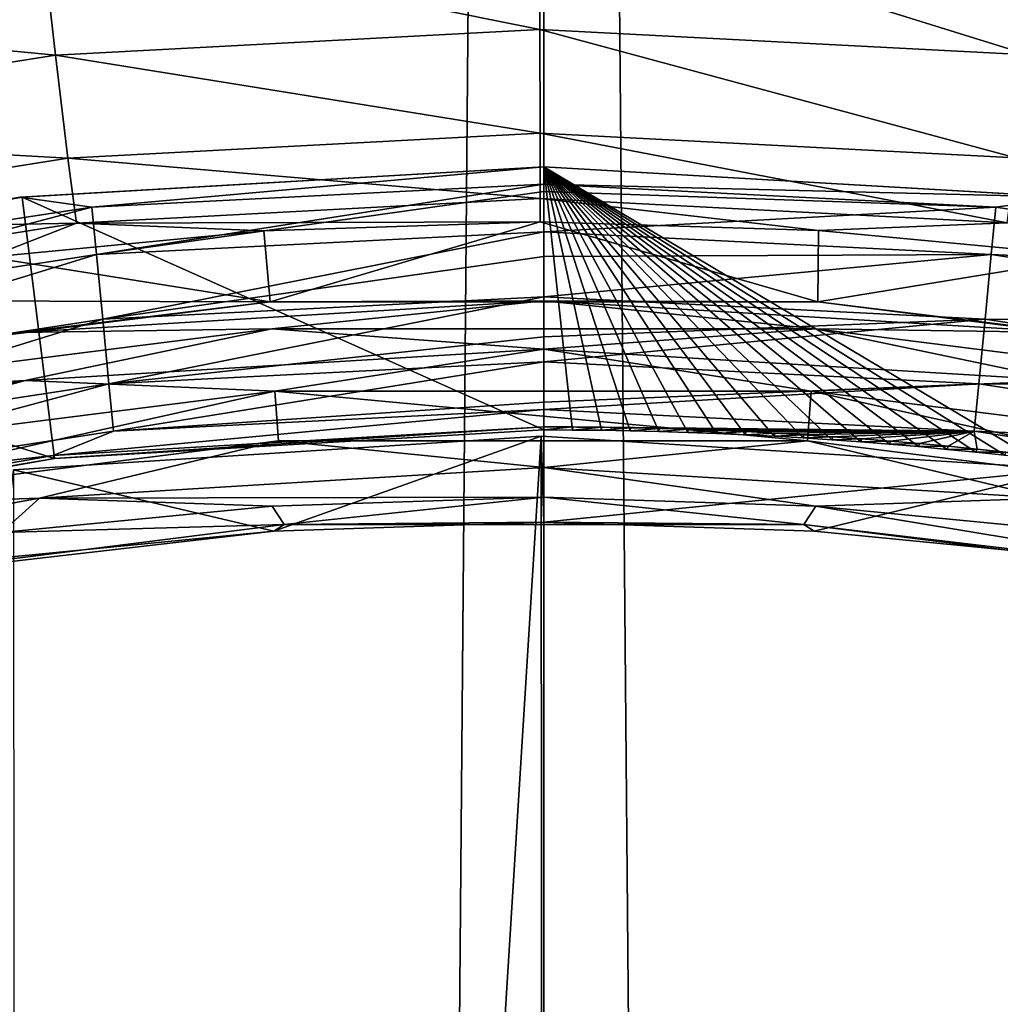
# Model space of a CAD drawing. Extents: x -100 to 100, y -1250 to 5.
# Tile 41 of 60: x -6 to 5, y -109 to -98. Entities that reach past the tile are written whole.
import ezdxf

# ---------------------------------------------------------------- set-up
doc = ezdxf.new("R2010")
doc.units = 0
doc.header["$LTSCALE"] = 65.185185
for name, color, linetype in [('10', 7, 'CONTINUOUS'), ('126', 7, 'CONTINUOUS'), ('127', 7, 'CONTINUOUS'), ('128', 7, 'CONTINUOUS'), ('129', 7, 'CONTINUOUS'), ('139', 7, 'CONTINUOUS'), ('140', 7, 'CONTINUOUS'), ('141', 7, 'CONTINUOUS'), ('151', 7, 'CONTINUOUS'), ('22', 7, 'CONTINUOUS'), ('23', 7, 'CONTINUOUS'), ('29', 7, 'CONTINUOUS'), ('34', 7, 'CONTINUOUS'), ('35', 7, 'CONTINUOUS'), ('36', 7, 'CONTINUOUS'), ('38', 7, 'CONTINUOUS'), ('39', 7, 'CONTINUOUS'), ('40', 7, 'CONTINUOUS'), ('55', 7, 'CONTINUOUS'), ('69', 7, 'CONTINUOUS'), ('72', 7, 'CONTINUOUS'), ('9', 7, 'CONTINUOUS')]:
    doc.layers.add(name, color=color, linetype=linetype)

msp = doc.modelspace()

# ---------------------------------------------------------------- linework, layer by layer
at = {"layer": '10', "color": 7, "linetype": 'CONTINUOUS'}
for points in [[(10.744, 0, 51.795), (0, 0, 51.6), (10.744, -1250, 51.795), (10.744, 0, 51.795)], [(0, 0, 51.6), (0, -625, 51.6), (10.744, -1250, 51.795), (0, 0, 51.6)]]:
    msp.add_3dface(points, dxfattribs=at)
at = {"layer": '126', "color": 7, "linetype": 'CONTINUOUS'}
for points in [[(-5.813, -100.338, 54.545), (0, -102.935, 54.5), (0, -100, 54.5), (-5.813, -100.338, 54.545)], [(-11.537, -101.347, 54.678), (-5.454, -103.253, 54.54), (-5.813, -100.338, 54.545), (-11.537, -101.347, 54.678)], [(-5.454, -103.253, 54.54), (0, -102.935, 54.5), (-5.813, -100.338, 54.545), (-5.454, -103.253, 54.54)], [(-10.864, -104.21, 54.658), (-5.454, -103.253, 54.54), (-11.537, -101.347, 54.678), (-10.864, -104.21, 54.658)]]:
    msp.add_3dface(points, dxfattribs=at)
at = {"layer": '127', "color": 7, "linetype": 'CONTINUOUS'}
for points in [[(0, -102.9, 53.5), (-5.454, -103.253, 54.54), (-5.469, -103.219, 53.54), (0, -102.9, 53.5)], [(0, -102.935, 54.5), (-5.454, -103.253, 54.54), (0, -102.9, 53.5), (0, -102.935, 54.5)], [(-5.469, -103.219, 53.54), (-5.454, -103.253, 54.54), (-10.885, -104.179, 53.658), (-5.469, -103.219, 53.54)], [(-5.454, -103.253, 54.54), (-10.864, -104.21, 54.658), (-10.885, -104.179, 53.658), (-5.454, -103.253, 54.54)]]:
    msp.add_3dface(points, dxfattribs=at)
at = {"layer": '128', "color": 7, "linetype": 'CONTINUOUS'}
for points in [[(0, -100, 53.5), (-5.037, -100.451, 52.809), (-5.836, -100.341, 53.545), (0, -100, 53.5)], [(0, -100.194, 52.775), (-5.037, -100.451, 52.809), (0, -100, 53.5), (0, -100.194, 52.775)], [(0, -100.194, 52.775), (-4.984, -100.98, 52.277), (-5.037, -100.451, 52.809), (0, -100.194, 52.775)], [(0, -100.276, 52.649), (-4.984, -100.98, 52.277), (0, -100.194, 52.775), (0, -100.276, 52.649)], [(0, -100.726, 52.244), (-4.984, -100.98, 52.277), (0, -100.276, 52.649), (0, -100.726, 52.244)], [(-5.836, -100.341, 53.545), (-9.987, -101.207, 52.908), (-11.593, -101.361, 53.679), (-5.836, -100.341, 53.545)], [(-5.037, -100.451, 52.809), (-9.987, -101.207, 52.908), (-5.836, -100.341, 53.545), (-5.037, -100.451, 52.809)], [(-5.037, -100.451, 52.809), (-9.881, -101.73, 52.374), (-9.987, -101.207, 52.908), (-5.037, -100.451, 52.809)], [(-4.984, -100.98, 52.277), (-9.881, -101.73, 52.374), (-5.037, -100.451, 52.809), (-4.984, -100.98, 52.277)], [(0, -100.726, 52.244), (-4.916, -101.701, 52.082), (-4.984, -100.98, 52.277), (0, -100.726, 52.244)], [(0, -101.002, 52.121), (-4.916, -101.701, 52.082), (0, -100.726, 52.244), (0, -101.002, 52.121)], [(-4.984, -100.98, 52.277), (-9.744, -102.439, 52.177), (-9.881, -101.73, 52.374), (-4.984, -100.98, 52.277)], [(-4.916, -101.701, 52.082), (-9.744, -102.439, 52.177), (-4.984, -100.98, 52.277), (-4.916, -101.701, 52.082)], [(0, -101.452, 52.05), (-4.916, -101.701, 52.082), (0, -101.002, 52.121), (0, -101.452, 52.05)], [(0, -101.452, 52.05), (-4.848, -102.422, 52.277), (-4.916, -101.701, 52.082), (0, -101.452, 52.05)], [(0, -101.898, 52.121), (-4.848, -102.422, 52.277), (0, -101.452, 52.05), (0, -101.898, 52.121)], [(-4.916, -101.701, 52.082), (-9.606, -103.149, 52.369), (-9.744, -102.439, 52.177), (-4.916, -101.701, 52.082)], [(-4.848, -102.422, 52.277), (-9.606, -103.149, 52.369), (-4.916, -101.701, 52.082), (-4.848, -102.422, 52.277)], [(0, -102.177, 52.245), (-4.848, -102.422, 52.277), (0, -101.898, 52.121), (0, -102.177, 52.245)], [(0, -102.177, 52.245), (-4.796, -102.95, 52.808), (-4.848, -102.422, 52.277), (0, -102.177, 52.245)], [(0, -102.624, 52.649), (-4.796, -102.95, 52.808), (0, -102.177, 52.245), (0, -102.624, 52.649)], [(-4.848, -102.422, 52.277), (-9.5, -103.67, 52.898), (-9.606, -103.149, 52.369), (-4.848, -102.422, 52.277)], [(-4.796, -102.95, 52.808), (-9.5, -103.67, 52.898), (-4.848, -102.422, 52.277), (-4.796, -102.95, 52.808)], [(0, -102.708, 52.778), (-4.796, -102.95, 52.808), (0, -102.624, 52.649), (0, -102.708, 52.778)], [(0, -102.9, 53.5), (-5.469, -103.219, 53.54), (0, -102.708, 52.778), (0, -102.9, 53.5)], [(0, -102.708, 52.778), (-5.469, -103.219, 53.54), (-4.796, -102.95, 52.808), (0, -102.708, 52.778)], [(-4.796, -102.95, 52.808), (-5.469, -103.219, 53.54), (-9.5, -103.67, 52.898), (-4.796, -102.95, 52.808)], [(-5.469, -103.219, 53.54), (-10.885, -104.179, 53.658), (-9.5, -103.67, 52.898), (-5.469, -103.219, 53.54)]]:
    msp.add_3dface(points, dxfattribs=at)
at = {"layer": '129', "color": 7, "linetype": 'CONTINUOUS'}
for points in [[(0, -100.194, 52.775), (0, -100, 53.5), (5.835, -100.341, 53.545), (0, -100.194, 52.775)], [(0, -100.276, 52.649), (0, -100.194, 52.775), (5.037, -100.451, 52.809), (0, -100.276, 52.649)], [(5.037, -100.451, 52.809), (0, -100.194, 52.775), (5.835, -100.341, 53.545), (5.037, -100.451, 52.809)], [(0, -100.726, 52.244), (0, -100.276, 52.649), (5.037, -100.451, 52.809), (0, -100.726, 52.244)], [(9.987, -101.207, 52.908), (5.037, -100.451, 52.809), (5.835, -100.341, 53.545), (9.987, -101.207, 52.908)], [(4.984, -100.98, 52.277), (0, -100.726, 52.244), (5.037, -100.451, 52.809), (4.984, -100.98, 52.277)], [(9.987, -101.207, 52.908), (4.984, -100.98, 52.277), (5.037, -100.451, 52.809), (9.987, -101.207, 52.908)], [(0, -101.002, 52.121), (0, -100.726, 52.244), (4.984, -100.98, 52.277), (0, -101.002, 52.121)], [(0, -101.452, 52.05), (0, -101.002, 52.121), (4.984, -100.98, 52.277), (0, -101.452, 52.05)], [(4.916, -101.701, 52.082), (0, -101.452, 52.05), (4.984, -100.98, 52.277), (4.916, -101.701, 52.082)], [(9.881, -101.73, 52.374), (4.916, -101.701, 52.082), (4.984, -100.98, 52.277), (9.881, -101.73, 52.374)], [(9.881, -101.73, 52.374), (4.984, -100.98, 52.277), (9.987, -101.207, 52.908), (9.881, -101.73, 52.374)], [(0, -101.898, 52.121), (0, -101.452, 52.05), (4.916, -101.701, 52.082), (0, -101.898, 52.121)], [(0, -102.177, 52.245), (0, -101.898, 52.121), (4.916, -101.701, 52.082), (0, -102.177, 52.245)], [(4.848, -102.422, 52.277), (0, -102.177, 52.245), (4.916, -101.701, 52.082), (4.848, -102.422, 52.277)], [(9.744, -102.439, 52.177), (4.848, -102.422, 52.277), (4.916, -101.701, 52.082), (9.744, -102.439, 52.177)], [(9.744, -102.439, 52.177), (4.916, -101.701, 52.082), (9.881, -101.73, 52.374), (9.744, -102.439, 52.177)], [(0, -102.624, 52.649), (0, -102.177, 52.245), (4.848, -102.422, 52.277), (0, -102.624, 52.649)], [(0, -102.708, 52.778), (0, -102.624, 52.649), (4.848, -102.422, 52.277), (0, -102.708, 52.778)], [(4.796, -102.95, 52.808), (0, -102.708, 52.778), (4.848, -102.422, 52.277), (4.796, -102.95, 52.808)], [(9.606, -103.149, 52.369), (4.796, -102.95, 52.808), (4.848, -102.422, 52.277), (9.606, -103.149, 52.369)], [(9.606, -103.149, 52.369), (4.848, -102.422, 52.277), (9.744, -102.439, 52.177), (9.606, -103.149, 52.369)], [(0, -102.9, 53.5), (0, -102.708, 52.778), (4.796, -102.95, 52.808), (0, -102.9, 53.5)], [(0, -102.9, 53.5), (4.796, -102.95, 52.808), (0.321, -102.901, 53.5), (0, -102.9, 53.5)], [(0.321, -102.901, 53.5), (4.796, -102.95, 52.808), (0.642, -102.904, 53.501), (0.321, -102.901, 53.5)], [(0.642, -102.904, 53.501), (4.796, -102.95, 52.808), (0.964, -102.91, 53.501), (0.642, -102.904, 53.501)], [(0.964, -102.91, 53.501), (4.796, -102.95, 52.808), (1.285, -102.918, 53.502), (0.964, -102.91, 53.501)], [(1.285, -102.918, 53.502), (4.796, -102.95, 52.808), (1.607, -102.928, 53.503), (1.285, -102.918, 53.502)], [(1.607, -102.928, 53.503), (4.796, -102.95, 52.808), (1.929, -102.94, 53.505), (1.607, -102.928, 53.503)], [(1.929, -102.94, 53.505), (4.796, -102.95, 52.808), (2.251, -102.954, 53.507), (1.929, -102.94, 53.505)], [(2.251, -102.954, 53.507), (4.796, -102.95, 52.808), (2.573, -102.971, 53.509), (2.251, -102.954, 53.507)], [(2.573, -102.971, 53.509), (4.796, -102.95, 52.808), (2.896, -102.99, 53.511), (2.573, -102.971, 53.509)], [(2.896, -102.99, 53.511), (4.796, -102.95, 52.808), (3.218, -103.011, 53.514), (2.896, -102.99, 53.511)], [(3.218, -103.011, 53.514), (4.796, -102.95, 52.808), (3.54, -103.034, 53.517), (3.218, -103.011, 53.514)], [(3.54, -103.034, 53.517), (4.796, -102.95, 52.808), (3.862, -103.059, 53.52), (3.54, -103.034, 53.517)], [(3.862, -103.059, 53.52), (4.796, -102.95, 52.808), (4.184, -103.087, 53.523), (3.862, -103.059, 53.52)], [(4.184, -103.087, 53.523), (4.796, -102.95, 52.808), (4.506, -103.117, 53.527), (4.184, -103.087, 53.523)], [(4.506, -103.117, 53.527), (4.796, -102.95, 52.808), (4.827, -103.149, 53.531), (4.506, -103.117, 53.527)], [(4.796, -102.95, 52.808), (9.5, -103.67, 52.898), (4.827, -103.149, 53.531), (4.796, -102.95, 52.808)], [(9.5, -103.67, 52.898), (4.796, -102.95, 52.808), (9.606, -103.149, 52.369), (9.5, -103.67, 52.898)], [(4.827, -103.149, 53.531), (9.5, -103.67, 52.898), (5.148, -103.183, 53.535), (4.827, -103.149, 53.531)]]:
    msp.add_3dface(points, dxfattribs=at)
at = {"layer": '139', "color": 7, "linetype": 'CONTINUOUS'}
for points in [[(0, -102.935, 54.5), (0, -102.9, 53.5), (0.321, -102.901, 53.5), (0, -102.935, 54.5)], [(0, -102.935, 54.5), (0.321, -102.901, 53.5), (0.32, -102.936, 54.5), (0, -102.935, 54.5)], [(0.321, -102.901, 53.5), (0.642, -102.904, 53.501), (0.32, -102.936, 54.5), (0.321, -102.901, 53.5)], [(0.32, -102.936, 54.5), (0.642, -102.904, 53.501), (0.64, -102.939, 54.501), (0.32, -102.936, 54.5)], [(0.642, -102.904, 53.501), (0.964, -102.91, 53.501), (0.64, -102.939, 54.501), (0.642, -102.904, 53.501)], [(0.64, -102.939, 54.501), (0.964, -102.91, 53.501), (0.961, -102.945, 54.501), (0.64, -102.939, 54.501)], [(0.964, -102.91, 53.501), (1.285, -102.918, 53.502), (0.961, -102.945, 54.501), (0.964, -102.91, 53.501)], [(0.961, -102.945, 54.501), (1.285, -102.918, 53.502), (1.282, -102.953, 54.502), (0.961, -102.945, 54.501)], [(1.285, -102.918, 53.502), (1.607, -102.928, 53.503), (1.282, -102.953, 54.502), (1.285, -102.918, 53.502)], [(1.282, -102.953, 54.502), (1.607, -102.928, 53.503), (1.603, -102.963, 54.503), (1.282, -102.953, 54.502)], [(1.607, -102.928, 53.503), (1.929, -102.94, 53.505), (1.603, -102.963, 54.503), (1.607, -102.928, 53.503)], [(1.603, -102.963, 54.503), (1.929, -102.94, 53.505), (1.924, -102.975, 54.505), (1.603, -102.963, 54.503)], [(1.929, -102.94, 53.505), (2.251, -102.954, 53.507), (1.924, -102.975, 54.505), (1.929, -102.94, 53.505)], [(1.924, -102.975, 54.505), (2.251, -102.954, 53.507), (2.245, -102.989, 54.507), (1.924, -102.975, 54.505)], [(2.251, -102.954, 53.507), (2.573, -102.971, 53.509), (2.245, -102.989, 54.507), (2.251, -102.954, 53.507)], [(2.245, -102.989, 54.507), (2.573, -102.971, 53.509), (2.567, -103.006, 54.509), (2.245, -102.989, 54.507)], [(2.573, -102.971, 53.509), (2.896, -102.99, 53.511), (2.567, -103.006, 54.509), (2.573, -102.971, 53.509)], [(2.567, -103.006, 54.509), (2.896, -102.99, 53.511), (2.888, -103.024, 54.511), (2.567, -103.006, 54.509)], [(2.896, -102.99, 53.511), (3.218, -103.011, 53.514), (2.888, -103.024, 54.511), (2.896, -102.99, 53.511)], [(2.888, -103.024, 54.511), (3.218, -103.011, 53.514), (3.21, -103.045, 54.514), (2.888, -103.024, 54.511)], [(3.218, -103.011, 53.514), (3.54, -103.034, 53.517), (3.21, -103.045, 54.514), (3.218, -103.011, 53.514)], [(3.21, -103.045, 54.514), (3.54, -103.034, 53.517), (3.531, -103.068, 54.517), (3.21, -103.045, 54.514)], [(3.54, -103.034, 53.517), (3.862, -103.059, 53.52), (3.531, -103.068, 54.517), (3.54, -103.034, 53.517)], [(3.531, -103.068, 54.517), (3.862, -103.059, 53.52), (3.852, -103.094, 54.52), (3.531, -103.068, 54.517)], [(3.862, -103.059, 53.52), (4.184, -103.087, 53.523), (3.852, -103.094, 54.52), (3.862, -103.059, 53.52)], [(3.852, -103.094, 54.52), (4.184, -103.087, 53.523), (4.173, -103.121, 54.523), (3.852, -103.094, 54.52)], [(4.184, -103.087, 53.523), (4.506, -103.117, 53.527), (4.173, -103.121, 54.523), (4.184, -103.087, 53.523)], [(4.173, -103.121, 54.523), (4.506, -103.117, 53.527), (4.494, -103.151, 54.527), (4.173, -103.121, 54.523)], [(4.506, -103.117, 53.527), (4.827, -103.149, 53.531), (4.494, -103.151, 54.527), (4.506, -103.117, 53.527)], [(4.494, -103.151, 54.527), (4.827, -103.149, 53.531), (4.815, -103.183, 54.531), (4.494, -103.151, 54.527)], [(4.827, -103.149, 53.531), (5.148, -103.183, 53.535), (4.815, -103.183, 54.531), (4.827, -103.149, 53.531)], [(4.815, -103.183, 54.531), (5.148, -103.183, 53.535), (5.135, -103.217, 54.535), (4.815, -103.183, 54.531)]]:
    msp.add_3dface(points, dxfattribs=at)
at = {"layer": '140', "color": 7, "linetype": 'CONTINUOUS'}
for points in [[(0, -100, 54.5), (0, -102.935, 54.5), (0.32, -102.936, 54.5), (0, -100, 54.5)], [(0, -100, 54.5), (0.32, -102.936, 54.5), (0.64, -102.939, 54.501), (0, -100, 54.5)], [(0, -100, 54.5), (0.64, -102.939, 54.501), (0.961, -102.945, 54.501), (0, -100, 54.5)], [(0, -100, 54.5), (0.961, -102.945, 54.501), (1.282, -102.953, 54.502), (0, -100, 54.5)], [(0, -100, 54.5), (1.282, -102.953, 54.502), (1.603, -102.963, 54.503), (0, -100, 54.5)], [(0, -100, 54.5), (1.603, -102.963, 54.503), (1.924, -102.975, 54.505), (0, -100, 54.5)], [(0, -100, 54.5), (1.924, -102.975, 54.505), (2.245, -102.989, 54.507), (0, -100, 54.5)], [(0, -100, 54.5), (2.245, -102.989, 54.507), (2.567, -103.006, 54.509), (0, -100, 54.5)], [(0, -100, 54.5), (2.567, -103.006, 54.509), (2.888, -103.024, 54.511), (0, -100, 54.5)], [(0, -100, 54.5), (2.888, -103.024, 54.511), (3.21, -103.045, 54.514), (0, -100, 54.5)], [(0, -100, 54.5), (3.21, -103.045, 54.514), (3.531, -103.068, 54.517), (0, -100, 54.5)], [(0, -100, 54.5), (3.531, -103.068, 54.517), (3.852, -103.094, 54.52), (0, -100, 54.5)], [(0, -100, 54.5), (3.852, -103.094, 54.52), (4.173, -103.121, 54.523), (0, -100, 54.5)], [(0, -100, 54.5), (4.173, -103.121, 54.523), (4.494, -103.151, 54.527), (0, -100, 54.5)], [(0, -100, 54.5), (4.494, -103.151, 54.527), (4.815, -103.183, 54.531), (0, -100, 54.5)], [(0, -100, 54.5), (4.815, -103.183, 54.531), (5.135, -103.217, 54.535), (0, -100, 54.5)], [(0, -100, 54.5), (5.135, -103.217, 54.535), (5.455, -103.253, 54.54), (0, -100, 54.5)], [(0, -100, 54.5), (5.455, -103.253, 54.54), (5.828, -100.34, 54.545), (0, -100, 54.5)]]:
    msp.add_3dface(points, dxfattribs=at)
at = {"layer": '141', "color": 7, "linetype": 'CONTINUOUS'}
for points in [[(0, -100, 53.5), (0, -100, 54.5), (5.828, -100.34, 54.545), (0, -100, 53.5)], [(5.835, -100.341, 53.545), (0, -100, 53.5), (5.828, -100.34, 54.545), (5.835, -100.341, 53.545)]]:
    msp.add_3dface(points, dxfattribs=at)
at = {"layer": '151', "color": 7, "linetype": 'CONTINUOUS'}
for points in [[(-5.813, -100.338, 54.545), (0, -100, 54.5), (-5.836, -100.341, 53.545), (-5.813, -100.338, 54.545)], [(0, -100, 54.5), (0, -100, 53.5), (-5.836, -100.341, 53.545), (0, -100, 54.5)], [(-11.537, -101.347, 54.678), (-5.836, -100.341, 53.545), (-11.593, -101.361, 53.679), (-11.537, -101.347, 54.678)], [(-11.537, -101.347, 54.678), (-5.813, -100.338, 54.545), (-5.836, -100.341, 53.545), (-11.537, -101.347, 54.678)]]:
    msp.add_3dface(points, dxfattribs=at)
at = {"layer": '22', "color": 7, "linetype": 'CONTINUOUS'}
for points in [[(0, 0, -51.6), (10.744, 0, -51.795), (0, -625, -51.6), (0, 0, -51.6)], [(0, -625, -51.6), (10.744, 0, -51.795), (0, -1250, -51.6), (0, -625, -51.6)], [(0, -1250, -51.6), (10.744, 0, -51.795), (10.744, -1250, -51.795), (0, -1250, -51.6)]]:
    msp.add_3dface(points, dxfattribs=at)
at = {"layer": '23', "color": 7, "linetype": 'CONTINUOUS'}
for points in [[(-10.744, 0, -51.795), (0, 0, -51.6), (-10.744, -1250, -51.795), (-10.744, 0, -51.795)], [(0, 0, -51.6), (0, -625, -51.6), (-10.744, -1250, -51.795), (0, 0, -51.6)]]:
    msp.add_3dface(points, dxfattribs=at)
at = {"layer": '29', "color": 7, "linetype": 'CONTINUOUS'}
for points in [[(-5.909, -103.379, 56.547), (-0.031, -103.005, 56.5), (-3.011, -104.062, 83.965), (-5.909, -103.379, 56.547)], [(-3.011, -104.062, 83.965), (-0.031, -103.005, 56.5), (0, -103.964, 83.965), (-3.011, -104.062, 83.965)], [(-0.031, -103.005, 56.5), (5.854, -103.372, 56.546), (0, -103.964, 83.965), (-0.031, -103.005, 56.5)], [(-6.009, -104.358, 83.965), (-5.909, -103.379, 56.547), (-3.011, -104.062, 83.965), (-6.009, -104.358, 83.965)], [(0, -103.964, 83.965), (5.854, -103.372, 56.546), (3.011, -104.062, 83.965), (0, -103.964, 83.965)], [(3.011, -104.062, 83.965), (5.854, -103.372, 56.546), (6.009, -104.358, 83.965), (3.011, -104.062, 83.965)]]:
    msp.add_3dface(points, dxfattribs=at)
at = {"layer": '34', "color": 7, "linetype": 'CONTINUOUS'}
for points in [[(-3.029, -103.783, 84.695), (-2.895, -103.989, 84.358), (0, -103.684, 84.695), (-3.029, -103.783, 84.695)], [(-2.895, -103.989, 84.358), (2.895, -103.989, 84.358), (0, -103.684, 84.695), (-2.895, -103.989, 84.358)], [(0, -103.684, 84.695), (2.895, -103.989, 84.358), (3.029, -103.783, 84.695), (0, -103.684, 84.695)], [(-6.045, -104.08, 84.695), (-2.895, -103.989, 84.358), (-3.029, -103.783, 84.695), (-6.045, -104.08, 84.695)], [(2.895, -103.989, 84.358), (8.639, -104.715, 84.358), (3.029, -103.783, 84.695), (2.895, -103.989, 84.358)], [(3.029, -103.783, 84.695), (8.639, -104.715, 84.358), (6.045, -104.08, 84.695), (3.029, -103.783, 84.695)], [(-8.639, -104.715, 84.358), (-3.011, -104.062, 83.965), (-2.895, -103.989, 84.358), (-8.639, -104.715, 84.358)], [(-8.639, -104.715, 84.358), (-2.895, -103.989, 84.358), (-6.045, -104.08, 84.695), (-8.639, -104.715, 84.358)], [(-6.009, -104.358, 83.965), (-3.011, -104.062, 83.965), (-8.639, -104.715, 84.358), (-6.009, -104.358, 83.965)], [(-3.011, -104.062, 83.965), (0, -103.964, 83.965), (-2.895, -103.989, 84.358), (-3.011, -104.062, 83.965)], [(-2.895, -103.989, 84.358), (0, -103.964, 83.965), (2.895, -103.989, 84.358), (-2.895, -103.989, 84.358)], [(0, -103.964, 83.965), (3.011, -104.062, 83.965), (2.895, -103.989, 84.358), (0, -103.964, 83.965)], [(3.011, -104.062, 83.965), (6.009, -104.358, 83.965), (2.895, -103.989, 84.358), (3.011, -104.062, 83.965)], [(2.895, -103.989, 84.358), (6.009, -104.358, 83.965), (8.639, -104.715, 84.358), (2.895, -103.989, 84.358)]]:
    msp.add_3dface(points, dxfattribs=at)
at = {"layer": '35', "color": 7, "linetype": 'CONTINUOUS'}
for points in [[(-8.817, -103.798, 85), (-5.622, -103.695, 84.921), (-2.957, -103.058, 85), (-8.817, -103.798, 85)], [(-5.622, -103.695, 84.921), (0, -103.355, 84.921), (-2.957, -103.058, 85), (-5.622, -103.695, 84.921)], [(-2.957, -103.058, 85), (0, -103.355, 84.921), (2.938, -103.056, 85), (-2.957, -103.058, 85)], [(0, -103.355, 84.921), (5.622, -103.695, 84.921), (2.938, -103.056, 85), (0, -103.355, 84.921)], [(2.938, -103.056, 85), (5.622, -103.695, 84.921), (8.779, -103.791, 85), (2.938, -103.056, 85)], [(0, -103.684, 84.695), (0, -103.355, 84.921), (-5.622, -103.695, 84.921), (0, -103.684, 84.695)], [(0, -103.684, 84.695), (3.029, -103.783, 84.695), (0, -103.355, 84.921), (0, -103.684, 84.695)], [(3.029, -103.783, 84.695), (5.622, -103.695, 84.921), (0, -103.355, 84.921), (3.029, -103.783, 84.695)], [(-6.045, -104.08, 84.695), (-5.622, -103.695, 84.921), (-11.163, -104.711, 84.921), (-6.045, -104.08, 84.695)], [(-11.163, -104.711, 84.921), (-5.622, -103.695, 84.921), (-8.817, -103.798, 85), (-11.163, -104.711, 84.921)], [(-6.045, -104.08, 84.695), (-3.029, -103.783, 84.695), (-5.622, -103.695, 84.921), (-6.045, -104.08, 84.695)], [(-3.029, -103.783, 84.695), (0, -103.684, 84.695), (-5.622, -103.695, 84.921), (-3.029, -103.783, 84.695)], [(3.029, -103.783, 84.695), (6.045, -104.08, 84.695), (5.622, -103.695, 84.921), (3.029, -103.783, 84.695)]]:
    msp.add_3dface(points, dxfattribs=at)
at = {"layer": '36', "color": 7, "linetype": 'CONTINUOUS'}
for points in [[(-8.926, -103.253, 85), (-8.817, -103.798, 85), (-2.998, -102.503, 85), (-8.926, -103.253, 85)], [(-8.817, -103.798, 85), (-2.957, -103.058, 85), (-2.998, -102.503, 85), (-8.817, -103.798, 85)], [(-2.998, -102.503, 85), (2.938, -103.056, 85), (2.98, -102.502, 85), (-2.998, -102.503, 85)], [(-2.957, -103.058, 85), (2.938, -103.056, 85), (-2.998, -102.503, 85), (-2.957, -103.058, 85)], [(2.938, -103.056, 85), (8.779, -103.791, 85), (2.98, -102.502, 85), (2.938, -103.056, 85)], [(2.98, -102.502, 85), (8.779, -103.791, 85), (8.909, -103.25, 85), (2.98, -102.502, 85)]]:
    msp.add_3dface(points, dxfattribs=at)
at = {"layer": '38', "color": 7, "linetype": 'CONTINUOUS'}
for points in [[(-9.048, -102.569, 84.719), (-5.782, -102.384, 84.927), (-3.032, -101.809, 84.719), (-9.048, -102.569, 84.719)], [(-5.782, -102.384, 84.927), (0, -102.034, 84.927), (-3.032, -101.809, 84.719), (-5.782, -102.384, 84.927)], [(-3.032, -101.809, 84.719), (0, -102.034, 84.927), (3.032, -101.809, 84.719), (-3.032, -101.809, 84.719)], [(0, -102.034, 84.927), (5.782, -102.384, 84.927), (3.032, -101.809, 84.719), (0, -102.034, 84.927)], [(3.032, -101.809, 84.719), (5.782, -102.384, 84.927), (9.048, -102.569, 84.719), (3.032, -101.809, 84.719)], [(-5.782, -102.384, 84.927), (-2.998, -102.503, 85), (0, -102.034, 84.927), (-5.782, -102.384, 84.927)], [(-2.998, -102.503, 85), (2.98, -102.502, 85), (0, -102.034, 84.927), (-2.998, -102.503, 85)], [(0, -102.034, 84.927), (2.98, -102.502, 85), (5.782, -102.384, 84.927), (0, -102.034, 84.927)], [(-11.479, -103.428, 84.927), (-8.926, -103.253, 85), (-5.782, -102.384, 84.927), (-11.479, -103.428, 84.927)], [(-11.479, -103.428, 84.927), (-5.782, -102.384, 84.927), (-9.048, -102.569, 84.719), (-11.479, -103.428, 84.927)], [(-8.926, -103.253, 85), (-2.998, -102.503, 85), (-5.782, -102.384, 84.927), (-8.926, -103.253, 85)], [(2.98, -102.502, 85), (8.909, -103.25, 85), (5.782, -102.384, 84.927), (2.98, -102.502, 85)]]:
    msp.add_3dface(points, dxfattribs=at)
at = {"layer": '39', "color": 7, "linetype": 'CONTINUOUS'}
for points in [[(-3.051, -101.505, 84.035), (-9.105, -102.27, 84.035), (-5.847, -101.849, 84.407), (-3.051, -101.505, 84.035)], [(-3.032, -101.809, 84.719), (0, -101.495, 84.407), (-5.847, -101.849, 84.407), (-3.032, -101.809, 84.719)], [(0, -101.495, 84.407), (-3.051, -101.505, 84.035), (-5.847, -101.849, 84.407), (0, -101.495, 84.407)], [(3.051, -101.505, 84.035), (-3.051, -101.505, 84.035), (0, -101.495, 84.407), (3.051, -101.505, 84.035)], [(-3.032, -101.809, 84.719), (3.032, -101.809, 84.719), (0, -101.495, 84.407), (-3.032, -101.809, 84.719)], [(3.032, -101.809, 84.719), (5.847, -101.849, 84.407), (0, -101.495, 84.407), (3.032, -101.809, 84.719)], [(5.847, -101.849, 84.407), (3.051, -101.505, 84.035), (0, -101.495, 84.407), (5.847, -101.849, 84.407)], [(9.105, -102.27, 84.035), (3.051, -101.505, 84.035), (5.847, -101.849, 84.407), (9.105, -102.27, 84.035)], [(-9.048, -102.569, 84.719), (-3.032, -101.809, 84.719), (-5.847, -101.849, 84.407), (-9.048, -102.569, 84.719)], [(3.032, -101.809, 84.719), (9.048, -102.569, 84.719), (5.847, -101.849, 84.407), (3.032, -101.809, 84.719)]]:
    msp.add_3dface(points, dxfattribs=at)
at = {"layer": '40', "color": 7, "linetype": 'CONTINUOUS'}
for points in [[(-3.121, -100.715, 61.342), (-3.051, -101.505, 84.035), (-0.042, -100.616, 61.326), (-3.121, -100.715, 61.342)], [(-3.051, -101.505, 84.035), (3.051, -101.505, 84.035), (-0.042, -100.616, 61.326), (-3.051, -101.505, 84.035)], [(-0.042, -100.616, 61.326), (3.051, -101.505, 84.035), (3.059, -100.712, 61.341), (-0.042, -100.616, 61.326)], [(-6.18, -101.007, 61.389), (-3.051, -101.505, 84.035), (-3.121, -100.715, 61.342), (-6.18, -101.007, 61.389)], [(3.059, -100.712, 61.341), (3.051, -101.505, 84.035), (6.141, -101.002, 61.388), (3.059, -100.712, 61.341)], [(-9.211, -101.488, 61.466), (-3.051, -101.505, 84.035), (-6.18, -101.007, 61.389), (-9.211, -101.488, 61.466)], [(3.051, -101.505, 84.035), (9.105, -102.27, 84.035), (6.141, -101.002, 61.388), (3.051, -101.505, 84.035)], [(-9.105, -102.27, 84.035), (-3.051, -101.505, 84.035), (-9.211, -101.488, 61.466), (-9.105, -102.27, 84.035)]]:
    msp.add_3dface(points, dxfattribs=at)
at = {"layer": '55', "color": 7, "linetype": 'CONTINUOUS'}
for points in [[(-0.031, -103.005, 56.5), (-5.909, -103.379, 56.547), (-5.854, -196.628, 56.546), (-0.031, -103.005, 56.5)], [(-0.031, -103.005, 56.5), (-5.854, -196.628, 56.546), (0.031, -196.995, 56.5), (-0.031, -103.005, 56.5)], [(5.854, -103.372, 56.546), (-0.031, -103.005, 56.5), (0.031, -196.995, 56.5), (5.854, -103.372, 56.546)], [(5.854, -103.372, 56.546), (0.031, -196.995, 56.5), (5.909, -196.621, 56.547), (5.854, -103.372, 56.546)]]:
    msp.add_3dface(points, dxfattribs=at)
at = {"layer": '69', "color": 7, "linetype": 'CONTINUOUS'}
for points in [[(-55.458, -227.5, 45), (-55.458, -72.5, 45), (55.458, -227.5, 45), (-55.458, -227.5, 45)], [(55.458, -227.5, 45), (-55.458, -72.5, 45), (55.458, -72.5, 45), (55.458, -227.5, 45)]]:
    msp.add_3dface(points, dxfattribs=at)
at = {"layer": '72', "color": 7, "linetype": 'CONTINUOUS'}
for points in [[(-5.602, -97.352, 56.755), (-0.044, -98.471, 57.395), (-0.045, -97.06, 56.712), (-5.602, -97.352, 56.755)], [(-0.044, -98.471, 57.395), (5.397, -98.752, 57.435), (-0.045, -97.06, 56.712), (-0.044, -98.471, 57.395)], [(-0.045, -97.06, 56.712), (5.397, -98.752, 57.435), (5.554, -97.348, 56.754), (-0.045, -97.06, 56.712)], [(-11.085, -98.214, 56.879), (-5.443, -98.756, 57.436), (-5.602, -97.352, 56.755), (-11.085, -98.214, 56.879)], [(-5.443, -98.756, 57.436), (-0.044, -98.471, 57.395), (-5.602, -97.352, 56.755), (-5.443, -98.756, 57.436)], [(-10.77, -99.599, 57.557), (-5.443, -98.756, 57.436), (-11.085, -98.214, 56.879), (-10.77, -99.599, 57.557)], [(-5.443, -98.756, 57.436), (-0.043, -99.626, 58.51), (-0.044, -98.471, 57.395), (-5.443, -98.756, 57.436)], [(-0.043, -99.626, 58.51), (5.259, -99.9, 58.552), (-0.044, -98.471, 57.395), (-0.043, -99.626, 58.51)], [(-0.044, -98.471, 57.395), (5.259, -99.9, 58.552), (5.397, -98.752, 57.435), (-0.044, -98.471, 57.395)], [(-10.77, -99.599, 57.557), (-5.305, -99.905, 58.552), (-5.443, -98.756, 57.436), (-10.77, -99.599, 57.557)], [(-5.305, -99.905, 58.552), (-0.043, -99.626, 58.51), (-5.443, -98.756, 57.436), (-5.305, -99.905, 58.552)], [(-10.496, -100.73, 58.674), (-5.305, -99.905, 58.552), (-10.77, -99.599, 57.557), (-10.496, -100.73, 58.674)], [(-5.305, -99.905, 58.552), (-0.042, -100.355, 59.897), (-0.043, -99.626, 58.51), (-5.305, -99.905, 58.552)], [(-0.042, -100.355, 59.897), (5.162, -100.625, 59.939), (-0.043, -99.626, 58.51), (-0.042, -100.355, 59.897)], [(-0.043, -99.626, 58.51), (5.162, -100.625, 59.939), (5.259, -99.9, 58.552), (-0.043, -99.626, 58.51)], [(-10.496, -100.73, 58.674), (-5.207, -100.63, 59.94), (-5.305, -99.905, 58.552), (-10.496, -100.73, 58.674)], [(-5.207, -100.63, 59.94), (-0.042, -100.355, 59.897), (-5.305, -99.905, 58.552), (-5.207, -100.63, 59.94)], [(-5.207, -100.63, 59.94), (-0.042, -100.616, 61.326), (-0.042, -100.355, 59.897), (-5.207, -100.63, 59.94)], [(-0.042, -100.616, 61.326), (3.059, -100.712, 61.341), (-0.042, -100.355, 59.897), (-0.042, -100.616, 61.326)], [(-0.042, -100.355, 59.897), (3.059, -100.712, 61.341), (5.162, -100.625, 59.939), (-0.042, -100.355, 59.897)], [(-10.302, -101.44, 60.065), (-5.207, -100.63, 59.94), (-10.496, -100.73, 58.674), (-10.302, -101.44, 60.065)], [(-10.302, -101.44, 60.065), (-6.18, -101.007, 61.389), (-5.207, -100.63, 59.94), (-10.302, -101.44, 60.065)], [(-6.18, -101.007, 61.389), (-3.121, -100.715, 61.342), (-5.207, -100.63, 59.94), (-6.18, -101.007, 61.389)], [(-3.121, -100.715, 61.342), (-0.042, -100.616, 61.326), (-5.207, -100.63, 59.94), (-3.121, -100.715, 61.342)], [(3.059, -100.712, 61.341), (6.141, -101.002, 61.388), (5.162, -100.625, 59.939), (3.059, -100.712, 61.341)]]:
    msp.add_3dface(points, dxfattribs=at)
at = {"layer": '9', "color": 7, "linetype": 'CONTINUOUS'}
for points in [[(0, 0, 51.6), (-10.744, 0, 51.795), (0, -625, 51.6), (0, 0, 51.6)], [(0, -625, 51.6), (-10.744, 0, 51.795), (0, -1250, 51.6), (0, -625, 51.6)], [(0, -1250, 51.6), (-10.744, 0, 51.795), (-10.744, -1250, 51.795), (0, -1250, 51.6)]]:
    msp.add_3dface(points, dxfattribs=at)

doc.saveas('drawing.dxf')
